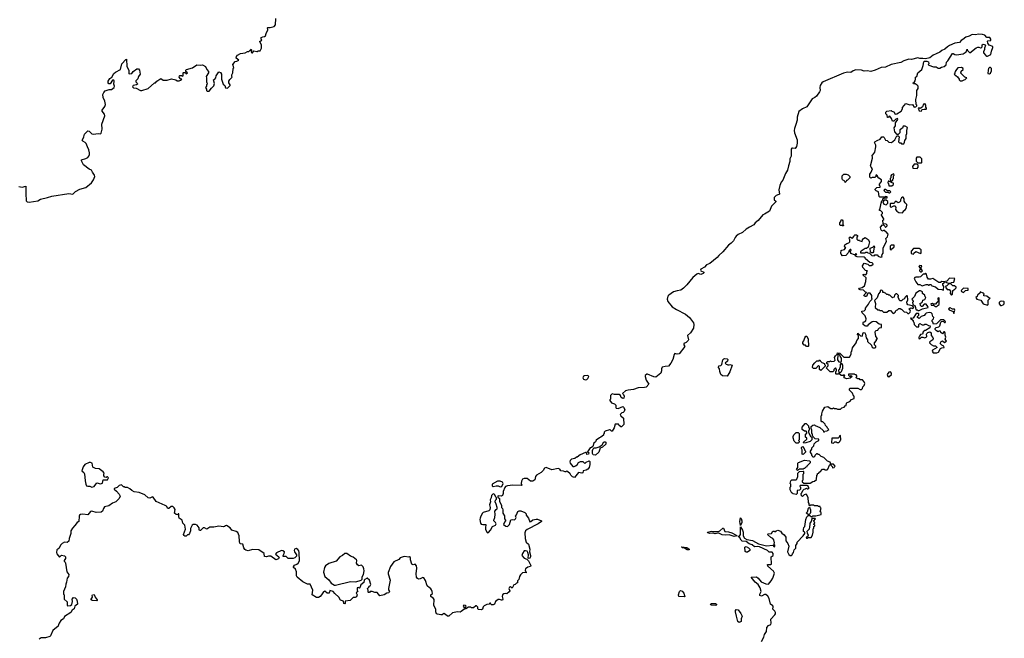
# Model space of a CAD drawing. Extents: x 2551545 to 2886624, y 315747 to 489036.
# Tile 77 of 119: x 2669219 to 2683203, y 367610 to 376390. Entities that reach past the tile are written whole.
import ezdxf

# ---------------------------------------------------------------- set-up
doc = ezdxf.new("R2010")
doc.units = 0

msp = doc.modelspace()

# ---------------------------------------------------------------- linework, layer by layer
at = {"layer": '0CON10XD'}
for points in [[(2671788, 375745), (2671815, 375750), (2671860, 375725), (2671878, 375685), (2671900, 375655), (2671900, 375635), (2671868, 375585), (2671872, 375565), (2671870, 375505), (2671877, 375497), (2671880, 375475), (2671870, 375465), (2671870, 375445), (2671860, 375425), (2671870, 375405), (2671870, 375385), (2671880, 375375), (2671910, 375375), (2671941, 375419), (2671975, 375450), (2671988, 375485), (2671970, 375535), (2671990, 375545), (2672007, 375563), (2672008, 375592), (2672045, 375650), (2672070, 375640), (2672086, 375616), (2672087, 375545), (2672108, 375475), (2672132, 375455), (2672143, 375423), (2672165, 375418), (2672175, 375422), (2672208, 375455), (2672210, 375465), (2672188, 375495), (2672191, 375515), (2672205, 375542), (2672238, 375575), (2672230, 375585), (2672230, 375605), (2672248, 375635), (2672250, 375695), (2672260, 375705), (2672248, 375752), (2672280, 375795), (2672305, 375800), (2672330, 375815), (2672293, 375843), (2672298, 375865), (2672312, 375885), (2672355, 375912), (2672422, 375918), (2672455, 375938), (2672475, 375940), (2672505, 375970), (2672510, 375955), (2672500, 375945), (2672515, 375920), (2672525, 375920), (2672545, 375950), (2672585, 375938), (2672595, 375938), (2672605, 375948), (2672635, 375950), (2672651, 375985), (2672653, 376015), (2672652, 376035), (2672630, 376075), (2672630, 376085), (2672648, 376092), (2672657, 376103), (2672650, 376115), (2672650, 376135), (2672673, 376147), (2672695, 376150), (2672708, 376162), (2672718, 376195), (2672742, 376245), (2672740, 376275), (2672745, 376280), (2672775, 376278), (2672835, 376293), (2672850, 376315), (2672858, 376405)], [(2682988, 376028), (2682968, 376055), (2682962, 376085), (2682968, 376092), (2683010, 376095), (2683013, 376115), (2682998, 376135), (2682955, 376138), (2682925, 376169), (2682895, 376181), (2682838, 376182), (2682795, 376174), (2682745, 376178), (2682705, 376156), (2682655, 376142), (2682615, 376108), (2682591, 376095), (2682565, 376064), (2682498, 376055), (2682425, 376023), (2682394, 376005), (2682359, 375971), (2682315, 375952), (2682289, 375931), (2682237, 375903), (2682192, 375885), (2682145, 375848), (2682085, 375832), (2682045, 375840), (2682005, 375839), (2681975, 375847), (2681885, 375826), (2681845, 375829), (2681775, 375806), (2681735, 375783), (2681595, 375752), (2681514, 375716), (2681455, 375712), (2681367, 375673), (2681306, 375656), (2681255, 375663), (2681215, 375658), (2681175, 375671), (2681095, 375679), (2681055, 375664), (2681025, 375642), (2680976, 375646), (2680917, 375633), (2680630, 375510), (2680612, 375495), (2680589, 375455), (2680583, 375425), (2680586, 375385), (2680579, 375365), (2680534, 375305), (2680514, 375286), (2680475, 375265), (2680400, 375155), (2680335, 375124), (2680284, 375086), (2680262, 375008), (2680262, 374965), (2680240, 374900), (2680222, 374845), (2680219, 374815), (2680224, 374784), (2680262, 374685), (2680262, 374638), (2680251, 374589), (2680235, 374562), (2680195, 374567), (2680185, 374564), (2680177, 374553), (2680177, 374453), (2680157, 374415), (2680157, 374375), (2680136, 374315), (2680126, 374254), (2680095, 374208), (2680059, 374111), (2680035, 374082), (2680015, 374035), (2680001, 373975), (2680010, 373915), (2680003, 373907), (2679964, 373895), (2679936, 373865), (2679934, 373834), (2679960, 373815), (2679958, 373805), (2679895, 373743), (2679866, 373674), (2679795, 373628), (2679775, 373622), (2679709, 373541), (2679666, 373505), (2679644, 373476), (2679586, 373444), (2679535, 373415), (2679483, 373367), (2679425, 373340), (2679395, 373318), (2679380, 373300), (2679358, 373252), (2679324, 373216), (2679285, 373189), (2679207, 373095), (2679149, 373045), (2679124, 373016), (2679019, 372931), (2678975, 372909), (2678944, 372876), (2678895, 372850), (2678889, 372835), (2678895, 372823), (2678937, 372805), (2678937, 372795), (2678926, 372785), (2678895, 372775), (2678855, 372786), (2678835, 372779), (2678780, 372730), (2678695, 372627), (2678649, 372581), (2678608, 372552), (2678555, 372542), (2678507, 372525), (2678439, 372481), (2678425, 372464), (2678415, 372425), (2678422, 372392), (2678485, 372316), (2678545, 372278), (2678675, 372212), (2678733, 372165), (2678788, 372085), (2678793, 372063), (2678789, 372011), (2678747, 371943), (2678703, 371905), (2678717, 371845), (2678712, 371835), (2678685, 371810), (2678650, 371795), (2678650, 371775), (2678667, 371753), (2678585, 371648), (2678555, 371642), (2678525, 371650), (2678515, 371640), (2678493, 371565), (2678469, 371515), (2678435, 371470), (2678385, 371468), (2678344, 371456), (2678332, 371435), (2678333, 371405), (2678324, 371375), (2678255, 371318), (2678225, 371323), (2678135, 371360), (2678125, 371360), (2678102, 371338), (2678100, 371325), (2678116, 371275), (2678153, 371215), (2678115, 371175), (2678095, 371167), (2678005, 371164), (2677935, 371139), (2677859, 371131), (2677825, 371120), (2677780, 371085), (2677795, 371070), (2677802, 371045), (2677800, 371020), (2677785, 371012), (2677760, 371025), (2677750, 371055), (2677735, 371070), (2677665, 371072), (2677635, 371080), (2677612, 371058), (2677610, 371005), (2677600, 370995), (2677600, 370985), (2677625, 370950), (2677668, 370938), (2677688, 370918), (2677687, 370887), (2677692, 370875), (2677719, 370871), (2677785, 370898), (2677795, 370890), (2677812, 370855), (2677805, 370828), (2677790, 370815), (2677769, 370811), (2677748, 370785), (2677755, 370768), (2677794, 370734), (2677798, 370645), (2677765, 370612), (2677755, 370612), (2677730, 370635), (2677725, 370648), (2677675, 370650), (2677662, 370598), (2677635, 370550), (2677625, 370550), (2677605, 370570), (2677595, 370570), (2677532, 370548), (2677520, 370535), (2677520, 370515), (2677510, 370505), (2677510, 370495), (2677475, 370462), (2677453, 370457), (2677405, 370420), (2677395, 370400), (2677375, 370380), (2677358, 370332), (2677342, 370318), (2677320, 370315), (2677282, 370258), (2677282, 370252), (2677300, 370245), (2677298, 370222), (2677275, 370220), (2677268, 370248), (2677255, 370248), (2677180, 370215), (2677135, 370180), (2677125, 370180), (2677105, 370160), (2677055, 370150), (2677038, 370132), (2677032, 370115), (2677038, 370095), (2677075, 370050), (2677095, 370048), (2677115, 370057), (2677135, 370072), (2677156, 370104), (2677185, 370121), (2677219, 370119), (2677245, 370092), (2677262, 370108), (2677305, 370130), (2677318, 370118), (2677318, 370075), (2677307, 370035), (2677290, 370010), (2677265, 369996), (2677224, 369986), (2677215, 369960), (2677205, 369951), (2677155, 369962), (2677097, 369893), (2677071, 369901), (2677048, 369925), (2677038, 369945), (2676997, 369977), (2676985, 369980), (2676975, 369970), (2676965, 369970), (2676942, 369982), (2676905, 369988), (2676889, 370009), (2676869, 370019), (2676775, 370002), (2676695, 370032), (2676674, 370026), (2676655, 369991), (2676625, 369961), (2676559, 369925), (2676547, 369905), (2676535, 369860), (2676508, 369842), (2676475, 369840), (2676426, 369876), (2676385, 369876), (2676362, 369868), (2676345, 369838), (2676339, 369809), (2676350, 369785), (2676342, 369778), (2676225, 369781), (2676145, 369772), (2676117, 369763), (2676109, 369751), (2676086, 369695), (2676086, 369664), (2676075, 369638), (2676055, 369628), (2676015, 369630), (2676010, 369625), (2676012, 369612), (2676032, 369592), (2676032, 369555), (2676060, 369495), (2676060, 369465), (2676075, 369450), (2676080, 369435), (2676083, 369385), (2676106, 369346), (2676104, 369304), (2676120, 369285), (2676120, 369275), (2676103, 369257), (2676090, 369225), (2676125, 369199), (2676145, 369197), (2676158, 369205), (2676177, 369225), (2676195, 369290), (2676215, 369298), (2676248, 369292), (2676260, 369305), (2676268, 369325), (2676260, 369345), (2676275, 369360), (2676295, 369408), (2676315, 369420), (2676335, 369420), (2676393, 369393), (2676410, 369375), (2676410, 369355), (2676444, 369314), (2676465, 369262), (2676480, 369265), (2676505, 369292), (2676555, 369299), (2676575, 369299), (2676630, 369275), (2676630, 369265), (2676585, 369236), (2676425, 369156), (2676404, 369135), (2676392, 369105), (2676397, 369027), (2676414, 368975), (2676444, 368944), (2676464, 368875), (2676461, 368835), (2676473, 368785), (2676474, 368765), (2676465, 368747), (2676455, 368740), (2676440, 368745), (2676447, 368795), (2676437, 368825), (2676425, 368847), (2676405, 368853), (2676385, 368849), (2676358, 368815), (2676351, 368785), (2676385, 368747), (2676421, 368731), (2676445, 368708), (2676477, 368645), (2676475, 368630), (2676435, 368620), (2676403, 368595), (2676397, 368575), (2676412, 368545), (2676410, 368540), (2676385, 368543), (2676362, 368538), (2676331, 368509), (2676318, 368485), (2676307, 368443), (2676290, 368425), (2676290, 368395), (2676275, 368390), (2676257, 368373), (2676235, 368370), (2676215, 368320), (2676190, 368340), (2676175, 368337), (2676164, 368315), (2676182, 368285), (2676173, 368267), (2676137, 368243), (2676115, 368247), (2676095, 368241), (2676076, 368225), (2676069, 368205), (2676082, 368165), (2676075, 368152), (2676061, 368151), (2676035, 368162), (2676015, 368158), (2675977, 368133), (2675962, 368095), (2675945, 368084), (2675920, 368085), (2675910, 368095), (2675908, 368108), (2675895, 368110), (2675887, 368093), (2675855, 368088), (2675815, 368070), (2675803, 368057), (2675790, 368025), (2675773, 368013), (2675737, 368017), (2675728, 368028), (2675725, 368050), (2675705, 368070), (2675695, 368070), (2675665, 368040), (2675635, 368040), (2675625, 368050), (2675595, 368052), (2675555, 368030), (2675550, 368045), (2675560, 368065), (2675550, 368075), (2675528, 368082), (2675518, 368065), (2675538, 368038), (2675540, 368025), (2675525, 368020), (2675491, 367989), (2675475, 367982), (2675436, 367986), (2675365, 367973), (2675315, 367923), (2675295, 367923), (2675265, 367948), (2675245, 367960), (2675217, 367943), (2675201, 367941), (2675155, 367950), (2675139, 367959), (2675130, 367985), (2675130, 368025), (2675099, 368075), (2675105, 368160), (2675096, 368176), (2675058, 368205), (2675060, 368225), (2675080, 368245), (2675076, 368276), (2675067, 368297), (2675055, 368320), (2675040, 368325), (2675006, 368356), (2674982, 368432), (2674958, 368468), (2674945, 368473), (2674905, 368454), (2674885, 368451), (2674868, 368458), (2674857, 368475), (2674849, 368525), (2674861, 368605), (2674855, 368640), (2674835, 368660), (2674805, 368652), (2674790, 368660), (2674770, 368725), (2674770, 368755), (2674755, 368768), (2674745, 368760), (2674685, 368770), (2674665, 368768), (2674625, 368750), (2674605, 368728), (2674534, 368696), (2674485, 368628), (2674450, 368545), (2674450, 368525), (2674483, 368435), (2674458, 368315), (2674458, 368298), (2674472, 368275), (2674460, 368255), (2674435, 368252), (2674394, 368226), (2674335, 368210), (2674295, 368260), (2674265, 368260), (2674225, 368272), (2674198, 368272), (2674185, 368260), (2674175, 368260), (2674170, 368265), (2674170, 368295), (2674162, 368302), (2674160, 368315), (2674180, 368335)], [(2680728, 370878), (2680735, 370870), (2680765, 370870), (2680775, 370880), (2680785, 370870), (2680815, 370870), (2680835, 370860), (2680875, 370860), (2680895, 370880), (2680928, 370892), (2680942, 370908), (2680958, 370912), (2680960, 370945), (2680972, 370958), (2681008, 370972), (2681032, 370998), (2681070, 371015), (2681070, 371045), (2681062, 371052), (2681048, 371088), (2681002, 371132), (2681002, 371148), (2681015, 371160), (2681125, 371160), (2681155, 371140), (2681175, 371140), (2681187, 371153), (2681192, 371178), (2681215, 371200), (2681222, 371225), (2681215, 371250), (2681187, 371277), (2681155, 371280), (2681145, 371290), (2681125, 371290), (2681118, 371298), (2681102, 371302), (2681100, 371315), (2681108, 371322), (2681110, 371335), (2681098, 371348), (2681082, 371352), (2681075, 371360), (2680992, 371358), (2680990, 371345), (2681002, 371332), (2681015, 371330), (2681025, 371340), (2681040, 371325), (2681015, 371300), (2680965, 371290), (2680930, 371305), (2680930, 371325), (2680938, 371338), (2680927, 371347), (2680915, 371340), (2680885, 371340), (2680855, 371370), (2680845, 371360), (2680815, 371360), (2680810, 371365), (2680810, 371395), (2680820, 371405), (2680820, 371425), (2680805, 371450), (2680780, 371425), (2680780, 371405), (2680768, 371392), (2680732, 371392), (2680680, 371445), (2680682, 371458), (2680700, 371475), (2680700, 371495), (2680682, 371512), (2680682, 371528), (2680695, 371540), (2680725, 371540), (2680735, 371550), (2680745, 371540), (2680788, 371542), (2680800, 371555), (2680792, 371595), (2680805, 371620), (2680828, 371642), (2680835, 371660), (2680868, 371658), (2680925, 371600), (2681005, 371600), (2681027, 371643), (2681030, 371675), (2681037, 371683), (2681048, 371732), (2681100, 371805), (2681110, 371835), (2681130, 371865), (2681130, 371905), (2681120, 371915), (2681125, 371940), (2681162, 371902), (2681185, 371900), (2681200, 371945), (2681215, 371950), (2681223, 371943), (2681232, 371925), (2681243, 371873), (2681260, 371845), (2681262, 371822), (2681318, 371768), (2681320, 371745), (2681335, 371730), (2681365, 371730), (2681378, 371742), (2681378, 371758), (2681360, 371775), (2681360, 371805), (2681390, 371835), (2681390, 371855), (2681400, 371865), (2681380, 371895), (2681370, 371955), (2681373, 371967), (2681385, 371980), (2681408, 371982), (2681410, 371995), (2681432, 372018), (2681458, 372022), (2681460, 372065), (2681425, 372070), (2681385, 372100), (2681345, 372108), (2681325, 372100), (2681271, 372059), (2681255, 372038), (2681235, 372038), (2681220, 372045), (2681200, 372065), (2681200, 372085), (2681205, 372100), (2681215, 372100), (2681238, 372115), (2681240, 372145), (2681228, 372185), (2681185, 372228), (2681178, 372245), (2681180, 372255), (2681212, 372258), (2681230, 372275), (2681230, 372295), (2681275, 372350), (2681295, 372390), (2681328, 372422), (2681320, 372435), (2681320, 372475), (2681298, 372508), (2681265, 372510), (2681248, 372462), (2681225, 372462), (2681210, 372475), (2681212, 372485), (2681235, 372510), (2681248, 372512), (2681248, 372518), (2681235, 372520), (2681205, 372550), (2681154, 372554), (2681138, 372565), (2681145, 372580), (2681185, 372588), (2681216, 372614), (2681238, 372675), (2681240, 372725), (2681200, 372765), (2681200, 372775), (2681215, 372780), (2681222, 372772), (2681235, 372770), (2681250, 372785), (2681250, 372815), (2681260, 372825), (2681232, 372832), (2681193, 372873), (2681190, 372895), (2681215, 372932), (2681265, 372920), (2681285, 372900), (2681315, 372900), (2681322, 372908), (2681338, 372912), (2681340, 372925), (2681325, 372940), (2681292, 372942), (2681230, 372995), (2681228, 373008), (2681215, 373020), (2681113, 373023), (2681090, 373035), (2681090, 373050), (2681110, 373055), (2681098, 373068), (2681090, 373065), (2681090, 373050), (2681075, 373050), (2681022, 373072), (2681020, 373105), (2681030, 373115), (2681025, 373130), (2681015, 373130), (2681000, 373115), (2680990, 373085), (2680950, 373045), (2680905, 373040), (2680885, 373060), (2680880, 373075), (2680888, 373112), (2680895, 373120), (2680935, 373130), (2680945, 373140), (2680950, 373145), (2680932, 373175), (2680938, 373195), (2680965, 373212), (2680997, 373223), (2681010, 373235), (2681010, 373265), (2681003, 373273), (2681000, 373295), (2681015, 373310), (2681032, 373292), (2681045, 373290), (2681068, 373312), (2681070, 373325), (2681080, 373335), (2681105, 373338), (2681120, 373325), (2681120, 373315), (2681110, 373305), (2681110, 373275), (2681122, 373262), (2681145, 373260), (2681152, 373252), (2681185, 373240), (2681190, 373265), (2681202, 373285), (2681225, 373298), (2681269, 373269), (2681288, 373235), (2681268, 373162), (2681248, 373142), (2681225, 373140), (2681170, 373105), (2681160, 373095), (2681162, 373082), (2681225, 373080), (2681235, 373090), (2681255, 373090), (2681265, 373080), (2681288, 373078), (2681323, 373043), (2681355, 373040), (2681365, 373050), (2681395, 373050), (2681413, 373033), (2681445, 373018), (2681467, 373023), (2681462, 373035), (2681468, 373055), (2681482, 373075), (2681484, 373146), (2681528, 373245), (2681520, 373285), (2681545, 373310), (2681552, 373345), (2681525, 373380), (2681510, 373385), (2681508, 373398), (2681485, 373400), (2681478, 373392), (2681465, 373390), (2681450, 373415), (2681443, 373447), (2681475, 373480), (2681488, 373478), (2681510, 373455), (2681515, 373440), (2681540, 373465), (2681540, 373475), (2681527, 373487), (2681482, 373492), (2681480, 373545), (2681490, 373555), (2681490, 373565), (2681460, 373615), (2681460, 373625), (2681472, 373638), (2681472, 373655), (2681445, 373680), (2681432, 373682), (2681430, 373695), (2681440, 373715), (2681453, 373787), (2681465, 373820), (2681480, 373835), (2681480, 373845), (2681495, 373860), (2681538, 373862), (2681540, 373875), (2681515, 373880), (2681505, 373870), (2681435, 373870), (2681428, 373878), (2681417, 373947), (2681382, 373962), (2681370, 373975), (2681370, 373985), (2681392, 374008), (2681440, 374015), (2681440, 374025), (2681430, 374035), (2681430, 374055), (2681460, 374095), (2681458, 374118), (2681422, 374142), (2681400, 374165), (2681400, 374175), (2681388, 374188), (2681380, 374185), (2681380, 374165), (2681365, 374150), (2681325, 374150), (2681305, 374142), (2681292, 374155), (2681292, 374195), (2681312, 374225), (2681330, 374275), (2681310, 374295), (2681302, 374315), (2681330, 374425), (2681330, 374445), (2681322, 374455), (2681365, 374510), (2681378, 374585), (2681377, 374607), (2681360, 374645), (2681362, 374655), (2681395, 374677), (2681438, 374692), (2681463, 374727), (2681485, 374728), (2681495, 374720), (2681515, 374680), (2681537, 374677), (2681565, 374650), (2681602, 374648), (2681650, 374685), (2681675, 374740), (2681695, 374740), (2681708, 374725), (2681700, 374655), (2681713, 374643), (2681735, 374640), (2681745, 374630), (2681775, 374630), (2681787, 374653), (2681790, 374675), (2681807, 374703), (2681808, 374752), (2681820, 374775), (2681818, 374815), (2681828, 374858), (2681797, 374877), (2681765, 374880), (2681755, 374850), (2681720, 374825), (2681718, 374782), (2681695, 374760), (2681682, 374762), (2681648, 374798), (2681640, 374855), (2681657, 374883), (2681658, 374925), (2681690, 374975), (2681688, 374988), (2681662, 374978), (2681635, 374950), (2681615, 374950), (2681600, 374985), (2681575, 375020), (2681562, 375018), (2681558, 375002), (2681542, 375002), (2681540, 375035), (2681520, 375055), (2681520, 375075), (2681535, 375090), (2681595, 375100), (2681605, 375090), (2681635, 375080), (2681655, 375050), (2681677, 375053), (2681739, 375091), (2681757, 375123), (2681758, 375145), (2681805, 375198), (2681845, 375188), (2681855, 375182), (2681897, 375187), (2681925, 375150), (2681947, 375153), (2681960, 375165), (2681960, 375175), (2681950, 375185), (2681948, 375255), (2681960, 375315), (2681960, 375385), (2681978, 375415), (2681978, 375445), (2681965, 375462), (2681935, 375478), (2681915, 375480), (2681910, 375495), (2681925, 375500), (2681935, 375520), (2681942, 375545), (2681940, 375575), (2681960, 375585), (2681977, 375635), (2682030, 375685), (2682052, 375738), (2682058, 375792), (2682065, 375800), (2682102, 375802), (2682125, 375790), (2682130, 375765), (2682120, 375755), (2682133, 375743), (2682195, 375722), (2682235, 375720), (2682263, 375703), (2682287, 375703), (2682313, 375717), (2682350, 375725), (2682375, 375750), (2682380, 375785), (2682403, 375807), (2682465, 375912), (2682475, 375912), (2682500, 375895), (2682525, 375890), (2682620, 375905), (2682662, 375935), (2682675, 375970), (2682682, 375952), (2682715, 375920), (2682805, 375992), (2682825, 376002), (2682842, 376002), (2682865, 375988), (2682875, 375990), (2682888, 376005), (2682890, 376035), (2682905, 376042), (2682930, 376035), (2682938, 376025), (2682924, 375986), (2682922, 375965), (2682908, 375935), (2682908, 375918), (2682941, 375881), (2682955, 375870), (2682965, 375870), (2683010, 375895), (2683020, 375945), (2683040, 375995), (2683038, 376008), (2682988, 376028)], [(2669205, 374023), (2669255, 374014), (2669305, 374026), (2669305, 373925), (2669309, 373819), (2669325, 373803), (2669352, 373802), (2669475, 373820), (2669515, 373841), (2669615, 373864), (2669675, 373887), (2669915, 373923), (2669975, 373914), (2670010, 373950), (2670075, 373984), (2670160, 374010), (2670237, 374073), (2670265, 374115), (2670286, 374165), (2670282, 374185), (2670252, 374225), (2670240, 374255), (2670205, 374268), (2670125, 374332), (2670096, 374385), (2670097, 374403), (2670159, 374421), (2670186, 374434), (2670199, 374451), (2670210, 374475), (2670212, 374498), (2670203, 374543), (2670180, 374585), (2670164, 374634), (2670149, 374649), (2670115, 374667), (2670107, 374675), (2670109, 374685), (2670131, 374725), (2670139, 374765), (2670185, 374810), (2670205, 374806), (2670245, 374772), (2670265, 374764), (2670333, 374773), (2670365, 374768), (2670375, 374780), (2670391, 374835), (2670387, 374905), (2670428, 375025), (2670425, 375048), (2670390, 375090), (2670389, 375105), (2670430, 375160), (2670439, 375185), (2670430, 375235), (2670405, 375285), (2670401, 375329), (2670412, 375358), (2670435, 375382), (2670492, 375398), (2670525, 375399), (2670559, 375425), (2670566, 375445), (2670556, 375475), (2670562, 375515), (2670555, 375530), (2670535, 375530), (2670505, 375478), (2670485, 375480), (2670477, 375495), (2670477, 375515), (2670501, 375555), (2670530, 375575), (2670558, 375625), (2670582, 375645), (2670651, 375685), (2670669, 375765), (2670725, 375827), (2670735, 375828), (2670742, 375725), (2670767, 375675), (2670767, 375627), (2670775, 375622), (2670810, 375625), (2670830, 375655), (2670885, 375693), (2670905, 375690), (2670922, 375672), (2670932, 375615), (2670908, 375585), (2670895, 375550), (2670868, 375522), (2670868, 375508), (2670888, 375488), (2670890, 375475), (2670877, 375463), (2670830, 375455), (2670822, 375435), (2670835, 375422), (2670875, 375420), (2670935, 375386), (2670955, 375386), (2671045, 375412), (2671135, 375492), (2671150, 375495), (2671165, 375518), (2671225, 375557), (2671255, 375530), (2671315, 375532), (2671375, 375552), (2671437, 375537), (2671455, 375522), (2671485, 375522), (2671505, 375530), (2671520, 375545), (2671502, 375552), (2671482, 375572), (2671490, 375595), (2671495, 375600), (2671515, 375600), (2671525, 375590), (2671540, 375595), (2671540, 375635), (2671545, 375640), (2671568, 375638), (2671585, 375620), (2671600, 375635), (2671580, 375655), (2671580, 375675), (2671590, 375685), (2671672, 375708), (2671735, 375751), (2671788, 375745)], [(2682605, 375520), (2682632, 375538), (2682648, 375542), (2682670, 375565), (2682642, 375572), (2682580, 375635), (2682588, 375642), (2682592, 375658), (2682618, 375682), (2682620, 375695), (2682595, 375710), (2682545, 375708), (2682510, 375665), (2682510, 375655), (2682500, 375645), (2682500, 375625), (2682490, 375615), (2682539, 375579), (2682560, 375545), (2682560, 375535), (2682575, 375520), (2682605, 375520)], [(2682995, 375620), (2683008, 375632), (2683020, 375665), (2683020, 375695), (2683005, 375710), (2682995, 375710), (2682980, 375695), (2682972, 375675), (2682970, 375625), (2682995, 375620)], [(2682025, 375090), (2682032, 375108), (2682043, 375117), (2682065, 375122), (2682095, 375120), (2682100, 375125), (2682100, 375135), (2682088, 375148), (2682087, 375177), (2682075, 375200), (2682068, 375192), (2682055, 375190), (2682040, 375155), (2682018, 375132), (2682005, 375130), (2681995, 375140), (2681980, 375135), (2681994, 375094), (2682025, 375090)], [(2682025, 374360), (2682030, 374365), (2682030, 374415), (2682007, 374437), (2681962, 374438), (2681950, 374425), (2681952, 374382), (2681975, 374360), (2682025, 374360)], [(2681965, 374280), (2681980, 374295), (2681980, 374325), (2681965, 374340), (2681922, 374338), (2681900, 374305), (2681902, 374282), (2681965, 374280)], [(2680945, 374080), (2680938, 374098), (2680907, 374117), (2680898, 374135), (2680902, 374175), (2680925, 374198), (2680955, 374198), (2680985, 374188), (2681007, 374165), (2681008, 374145), (2680975, 374110), (2680960, 374105), (2680958, 374092), (2680945, 374080)], [(2681605, 374030), (2681628, 374052), (2681628, 374068), (2681612, 374072), (2681565, 374100), (2681552, 374098), (2681550, 374075), (2681560, 374065), (2681562, 374032), (2681605, 374030)], [(2681605, 374100), (2681618, 374112), (2681620, 374125), (2681630, 374135), (2681630, 374175), (2681640, 374185), (2681635, 374200), (2681602, 374188), (2681590, 374175), (2681590, 374145), (2681580, 374135), (2681580, 374115), (2681592, 374102), (2681605, 374100)], [(2681575, 373930), (2681590, 373945), (2681575, 373960), (2681545, 373960), (2681515, 373980), (2681502, 373978), (2681493, 373967), (2681515, 373940), (2681555, 373940), (2681562, 373932), (2681575, 373930)], [(2681525, 373760), (2681550, 373785), (2681547, 373807), (2681525, 373830), (2681495, 373830), (2681480, 373805), (2681493, 373773), (2681525, 373760)], [(2681755, 373650), (2681770, 373665), (2681770, 373675), (2681795, 373692), (2681808, 373712), (2681820, 373755), (2681820, 373765), (2681795, 373790), (2681782, 373815), (2681780, 373845), (2681765, 373870), (2681755, 373870), (2681745, 373860), (2681730, 373835), (2681730, 373815), (2681715, 373800), (2681695, 373792), (2681665, 373810), (2681655, 373810), (2681650, 373795), (2681635, 373780), (2681585, 373780), (2681580, 373775), (2681580, 373735), (2681595, 373730), (2681635, 373750), (2681655, 373750), (2681662, 373725), (2681660, 373695), (2681675, 373670), (2681705, 373652), (2681755, 373650)], [(2680915, 373460), (2680905, 373470), (2680878, 373468), (2680868, 373478), (2680868, 373505), (2680880, 373525), (2680885, 373550), (2680898, 373548), (2680910, 373535), (2680910, 373485), (2680920, 373475), (2680915, 373460)], [(2681335, 373080), (2681315, 373080), (2681302, 373092), (2681300, 373145), (2681338, 373162), (2681355, 373180), (2681360, 373155), (2681352, 373148), (2681347, 373093), (2681335, 373080)], [(2681595, 373120), (2681600, 373135), (2681640, 373165), (2681638, 373188), (2681595, 373190), (2681580, 373175), (2681582, 373132), (2681595, 373120)], [(2681915, 373060), (2681920, 373075), (2681945, 373098), (2682015, 373070), (2682020, 373075), (2682020, 373125), (2681995, 373140), (2681915, 373140), (2681880, 373105), (2681882, 373072), (2681915, 373060)], [(2682025, 372810), (2682040, 372825), (2682020, 372855), (2682020, 372875), (2682028, 372882), (2682030, 372895), (2682005, 372900), (2681990, 372885), (2682010, 372865), (2682010, 372845), (2682000, 372835), (2682000, 372825), (2682015, 372810), (2682025, 372810)], [(2682335, 372550), (2682340, 372555), (2682342, 372605), (2682330, 372625), (2682330, 372645), (2682345, 372650), (2682358, 372668), (2682315, 372672), (2682295, 372660), (2682275, 372660), (2682187, 372717), (2682153, 372707), (2682128, 372708), (2682108, 372735), (2682098, 372778), (2682085, 372790), (2682075, 372780), (2682052, 372778), (2682015, 372742), (2681994, 372736), (2681945, 372737), (2681931, 372729), (2681922, 372715), (2681945, 372670), (2681975, 372632), (2682005, 372630), (2682035, 372612), (2682095, 372630), (2682115, 372630), (2682125, 372620), (2682138, 372622), (2682145, 372630), (2682165, 372630), (2682175, 372610), (2682227, 372597), (2682263, 372563), (2682318, 372558), (2682335, 372550)], [(2682445, 372650), (2682455, 372660), (2682488, 372662), (2682498, 372718), (2682425, 372720), (2682385, 372680), (2682370, 372675), (2682372, 372662), (2682405, 372650), (2682445, 372650)], [(2681845, 372220), (2681865, 372240), (2681870, 372255), (2681868, 372268), (2681852, 372282), (2681852, 372288), (2681875, 372300), (2681905, 372290), (2681920, 372305), (2681898, 372328), (2681834, 372344), (2681822, 372355), (2681818, 372382), (2681832, 372415), (2681830, 372465), (2681825, 372470), (2681815, 372470), (2681792, 372448), (2681790, 372435), (2681778, 372422), (2681762, 372418), (2681745, 372400), (2681725, 372400), (2681712, 372412), (2681710, 372425), (2681690, 372455), (2681698, 372462), (2681700, 372475), (2681678, 372498), (2681662, 372498), (2681642, 372478), (2681638, 372452), (2681622, 372448), (2681615, 372440), (2681578, 372478), (2681562, 372482), (2681555, 372490), (2681535, 372490), (2681515, 372510), (2681502, 372512), (2681495, 372520), (2681480, 372520), (2681480, 372535), (2681465, 372550), (2681440, 372545), (2681440, 372525), (2681415, 372500), (2681397, 372443), (2681360, 372405), (2681373, 372363), (2681370, 372305), (2681405, 372270), (2681425, 372270), (2681435, 372260), (2681465, 372260), (2681485, 372240), (2681535, 372240), (2681565, 372260), (2681585, 372260), (2681622, 372222), (2681635, 372220), (2681658, 372242), (2681660, 372255), (2681672, 372268), (2681688, 372272), (2681705, 372290), (2681725, 372290), (2681735, 372280), (2681745, 372280), (2681782, 372242), (2681815, 372240), (2681835, 372220), (2681845, 372220)], [(2681995, 372260), (2682043, 372287), (2682120, 372305), (2682118, 372318), (2682095, 372350), (2682065, 372350), (2682035, 372320), (2682025, 372320), (2682013, 372333), (2682010, 372365), (2682025, 372370), (2682040, 372385), (2682045, 372410), (2682075, 372420), (2682090, 372445), (2682080, 372455), (2682075, 372480), (2682040, 372505), (2682040, 372525), (2682015, 372542), (2681998, 372542), (2681945, 372510), (2681928, 372462), (2681892, 372425), (2681893, 372413), (2681910, 372395), (2681910, 372385), (2681900, 372375), (2681902, 372352), (2681922, 372332), (2681938, 372328), (2681940, 372295), (2681948, 372288), (2681952, 372272), (2681965, 372270), (2681975, 372260), (2681995, 372260)], [(2682455, 372482), (2682467, 372493), (2682472, 372548), (2682500, 372565), (2682520, 372585), (2682520, 372595), (2682495, 372610), (2682472, 372612), (2682445, 372640), (2682415, 372640), (2682385, 372610), (2682372, 372608), (2682370, 372595), (2682392, 372562), (2682418, 372558), (2682438, 372538), (2682432, 372505), (2682455, 372482)], [(2682625, 372520), (2682652, 372548), (2682688, 372552), (2682690, 372575), (2682625, 372580), (2682590, 372545), (2682595, 372530), (2682625, 372520)], [(2682245, 372320), (2682265, 372340), (2682280, 372345), (2682280, 372435), (2682275, 372440), (2682260, 372435), (2682260, 372425), (2682270, 372415), (2682268, 372402), (2682225, 372350), (2682195, 372350), (2682185, 372360), (2682160, 372355), (2682165, 372340), (2682195, 372340), (2682225, 372320), (2682245, 372320)], [(2682965, 372340), (2682978, 372355), (2682972, 372365), (2682973, 372407), (2683000, 372435), (2682982, 372442), (2682957, 372467), (2682912, 372472), (2682910, 372485), (2682918, 372498), (2682905, 372510), (2682862, 372528), (2682858, 372512), (2682822, 372478), (2682818, 372462), (2682800, 372445), (2682802, 372435), (2682815, 372422), (2682868, 372408), (2682905, 372358), (2682965, 372340)], [(2683165, 372333), (2683185, 372342), (2683201, 372359), (2683203, 372383), (2683195, 372392), (2683164, 372396), (2683145, 372390), (2683130, 372375), (2683130, 372355), (2683150, 372335), (2683165, 372333)], [(2682485, 372220), (2682500, 372265), (2682495, 372280), (2682465, 372280), (2682435, 372298), (2682412, 372288), (2682422, 372272), (2682478, 372248), (2682485, 372220)], [(2682245, 371662), (2682269, 371671), (2682297, 371723), (2682317, 371733), (2682350, 371735), (2682346, 371756), (2682315, 371768), (2682290, 371795), (2682307, 371823), (2682325, 371830), (2682355, 371808), (2682382, 371825), (2682362, 371855), (2682372, 371885), (2682361, 371911), (2682362, 371945), (2682355, 371960), (2682345, 371960), (2682325, 371930), (2682302, 371952), (2682298, 371968), (2682275, 371970), (2682265, 371960), (2682242, 371972), (2682223, 371993), (2682220, 372005), (2682235, 372022), (2682275, 372032), (2682287, 372043), (2682300, 372095), (2682312, 372108), (2682335, 372110), (2682355, 372090), (2682365, 372090), (2682370, 372105), (2682345, 372130), (2682295, 372130), (2682238, 372072), (2682195, 372070), (2682190, 372095), (2682180, 372105), (2682180, 372125), (2682198, 372142), (2682200, 372165), (2682190, 372175), (2682180, 372215), (2682165, 372230), (2682135, 372232), (2682095, 372222), (2682084, 372216), (2682065, 372190), (2682022, 372178), (2681995, 372150), (2681982, 372152), (2681970, 372165), (2681972, 372178), (2681990, 372195), (2681990, 372215), (2681985, 372220), (2681952, 372218), (2681908, 372152), (2681880, 372150), (2681875, 372160), (2681870, 372155), (2681908, 372118), (2681910, 372105), (2681920, 372095), (2681922, 372062), (2681955, 372030), (2681988, 372032), (2681990, 372065), (2682005, 372080), (2682035, 372060), (2682065, 372060), (2682075, 372070), (2682095, 372070), (2682125, 372050), (2682150, 372045), (2682146, 372014), (2682085, 371980), (2682075, 371980), (2682052, 371958), (2682040, 371925), (2682015, 371920), (2682002, 371908), (2682000, 371895), (2681990, 371885), (2681990, 371865), (2682005, 371860), (2682028, 371882), (2682045, 371882), (2682075, 371872), (2682095, 371882), (2682102, 371895), (2682097, 371925), (2682102, 371938), (2682115, 371952), (2682133, 371957), (2682145, 371958), (2682162, 371945), (2682162, 371905), (2682188, 371878), (2682193, 371865), (2682186, 371844), (2682143, 371817), (2682140, 371805), (2682165, 371778), (2682195, 371762), (2682225, 371760), (2682250, 371735), (2682183, 371697), (2682178, 371685), (2682193, 371663), (2682245, 371662)], [(2680415, 371750), (2680395, 371750), (2680378, 371768), (2680362, 371772), (2680340, 371795), (2680340, 371815), (2680355, 371830), (2680368, 371875), (2680385, 371900), (2680398, 371898), (2680405, 371890), (2680418, 371855), (2680420, 371755), (2680415, 371750)], [(2679265, 371331), (2679200, 371335), (2679175, 371352), (2679161, 371395), (2679160, 371435), (2679143, 371455), (2679148, 371475), (2679177, 371483), (2679190, 371495), (2679205, 371560), (2679220, 371575), (2679235, 371580), (2679267, 371577), (2679278, 371565), (2679270, 371545), (2679240, 371515), (2679252, 371502), (2679268, 371498), (2679275, 371490), (2679295, 371490), (2679305, 371498), (2679338, 371485), (2679305, 371393), (2679277, 371343), (2679265, 371331)], [(2680595, 371410), (2680580, 371425), (2680580, 371465), (2680565, 371480), (2680525, 371440), (2680495, 371440), (2680480, 371455), (2680482, 371485), (2680512, 371518), (2680542, 371548), (2680575, 371550), (2680585, 371560), (2680592, 371542), (2680612, 371522), (2680648, 371508), (2680650, 371495), (2680660, 371485), (2680658, 371472), (2680595, 371410)], [(2680875, 371530), (2680890, 371545), (2680890, 371585), (2680870, 371615), (2680868, 371628), (2680858, 371638), (2680845, 371640), (2680840, 371635), (2680833, 371563), (2680852, 371532), (2680875, 371530)], [(2680875, 371380), (2680890, 371395), (2680910, 371445), (2680910, 371485), (2680895, 371510), (2680882, 371508), (2680870, 371495), (2680870, 371455), (2680860, 371445), (2680860, 371425), (2680850, 371415), (2680852, 371382), (2680875, 371380)], [(2677255, 371277), (2677275, 371283), (2677289, 371295), (2677298, 371315), (2677300, 371325), (2677293, 371333), (2677285, 371338), (2677236, 371336), (2677225, 371330), (2677216, 371305), (2677225, 371287), (2677255, 371277)], [(2681565, 371320), (2681600, 371355), (2681600, 371375), (2681585, 371390), (2681562, 371388), (2681540, 371355), (2681550, 371325), (2681565, 371320)], [(2679753, 367565), (2679787, 367625), (2679798, 367665), (2679824, 367706), (2679828, 367765), (2679855, 367791), (2679886, 367805), (2679891, 367825), (2679885, 367880), (2679946, 367944), (2679953, 367955), (2679953, 367975), (2679946, 367996), (2679914, 368024), (2679922, 368055), (2679915, 368068), (2679881, 368095), (2679864, 368175), (2679845, 368208), (2679815, 368230), (2679795, 368230), (2679755, 368206), (2679732, 368215), (2679731, 368235), (2679748, 368275), (2679735, 368328), (2679707, 368375), (2679665, 368407), (2679610, 368475), (2679685, 368483), (2679707, 368465), (2679750, 368410), (2679815, 368381), (2679852, 368378), (2679892, 368425), (2679914, 368465), (2679937, 368535), (2679924, 368564), (2679846, 368635), (2679840, 368655), (2679885, 368658), (2679896, 368664), (2679892, 368768), (2679920, 368785), (2679920, 368815), (2679905, 368830), (2679865, 368830), (2679840, 368855), (2679725, 368907), (2679695, 368913), (2679655, 368909), (2679620, 368935), (2679578, 368948), (2679535, 368983), (2679480, 368990), (2679465, 369002), (2679447, 369037), (2679422, 369055), (2679445, 369069), (2679454, 369085), (2679455, 369190), (2679485, 369145), (2679492, 369115), (2679492, 369065), (2679515, 369030), (2679544, 369014), (2679625, 368997), (2679711, 368951), (2679825, 368924), (2679915, 368930), (2679935, 368910), (2679945, 368912), (2679945, 368930), (2679930, 368945), (2679938, 368965), (2679930, 369005), (2679916, 369026), (2679885, 369040), (2679840, 369085), (2679848, 369092), (2679895, 369098), (2679915, 369128), (2679935, 369130), (2679945, 369122), (2679963, 369137), (2679985, 369143), (2680025, 369128), (2680044, 369104), (2680075, 369080), (2680100, 369045), (2680100, 368995), (2680130, 368955), (2680142, 368915), (2680122, 368835), (2680145, 368798), (2680162, 368785), (2680180, 368785), (2680190, 368795), (2680195, 368810), (2680210, 368825), (2680220, 368865), (2680242, 368888), (2680240, 368925), (2680260, 368955), (2680260, 368975), (2680348, 369062), (2680368, 369095), (2680368, 369118), (2680350, 369125), (2680350, 369155), (2680358, 369182), (2680370, 369195), (2680384, 369296), (2680397, 369333), (2680418, 369352), (2680442, 369352), (2680455, 369340), (2680475, 369340), (2680485, 369350), (2680525, 369350), (2680600, 369365), (2680600, 369395), (2680590, 369405), (2680600, 369455), (2680592, 369462), (2680588, 369478), (2680565, 369480), (2680555, 369490), (2680505, 369490), (2680495, 369500), (2680455, 369500), (2680442, 369492), (2680430, 369505), (2680430, 369525), (2680422, 369535), (2680415, 369610), (2680395, 369650), (2680382, 369658), (2680378, 369652), (2680362, 369648), (2680335, 369620), (2680322, 369632), (2680320, 369665), (2680328, 369672), (2680342, 369708), (2680362, 369728), (2680378, 369732), (2680382, 369738), (2680395, 369740), (2680402, 369732), (2680415, 369730), (2680430, 369745), (2680422, 369752), (2680420, 369765), (2680398, 369778), (2680302, 369778), (2680300, 369765), (2680310, 369755), (2680310, 369725), (2680295, 369710), (2680262, 369708), (2680260, 369665), (2680245, 369652), (2680205, 369660), (2680195, 369670), (2680185, 369670), (2680162, 369715), (2680160, 369755), (2680170, 369765), (2680170, 369795), (2680160, 369805), (2680172, 369845), (2680185, 369860), (2680245, 369860), (2680255, 369870), (2680270, 369905), (2680270, 369955), (2680292, 369978), (2680345, 369980), (2680350, 369975), (2680350, 369945), (2680340, 369935), (2680340, 369855), (2680330, 369845), (2680332, 369832), (2680355, 369810), (2680445, 369810), (2680483, 369837), (2680505, 369840), (2680538, 369862), (2680540, 369925), (2680548, 369932), (2680552, 369948), (2680568, 369952), (2680572, 369968), (2680588, 369972), (2680622, 370008), (2680645, 370010), (2680655, 370000), (2680688, 370002), (2680698, 370012), (2680722, 370068), (2680735, 370080), (2680740, 370080), (2680740, 370065), (2680758, 370048), (2680765, 370030), (2680788, 370032), (2680790, 370045), (2680800, 370055), (2680775, 370080), (2680740, 370080), (2680728, 370108), (2680692, 370122), (2680638, 370178), (2680602, 370192), (2680575, 370220), (2680555, 370220), (2680548, 370228), (2680535, 370230), (2680510, 370205), (2680510, 370195), (2680498, 370182), (2680482, 370182), (2680480, 370195), (2680470, 370205), (2680470, 370225), (2680450, 370245), (2680450, 370265), (2680470, 370295), (2680470, 370315), (2680498, 370342), (2680502, 370368), (2680532, 370398), (2680570, 370415), (2680568, 370438), (2680515, 370440), (2680492, 370462), (2680490, 370475), (2680480, 370485), (2680480, 370505), (2680470, 370515), (2680470, 370565), (2680460, 370585), (2680460, 370615), (2680483, 370637), (2680505, 370640), (2680515, 370630), (2680585, 370600), (2680628, 370558), (2680635, 370540), (2680648, 370542), (2680655, 370550), (2680687, 370553), (2680698, 370562), (2680710, 370575), (2680692, 370592), (2680688, 370608), (2680662, 370632), (2680658, 370648), (2680638, 370668), (2680625, 370680), (2680612, 370682), (2680600, 370695), (2680600, 370765), (2680610, 370775), (2680610, 370795), (2680622, 370835), (2680655, 370890), (2680695, 370898), (2680728, 370878)], [(2680355, 370380), (2680350, 370395), (2680400, 370435), (2680398, 370448), (2680380, 370465), (2680380, 370505), (2680398, 370522), (2680400, 370535), (2680388, 370548), (2680365, 370550), (2680330, 370575), (2680330, 370605), (2680375, 370660), (2680388, 370658), (2680420, 370625), (2680420, 370605), (2680430, 370595), (2680430, 370565), (2680420, 370555), (2680420, 370535), (2680428, 370528), (2680452, 370472), (2680470, 370465), (2680470, 370425), (2680448, 370402), (2680385, 370382), (2680355, 370380)], [(2680275, 370380), (2680245, 370380), (2680232, 370392), (2680218, 370408), (2680204, 370454), (2680204, 370476), (2680213, 370497), (2680245, 370530), (2680275, 370530), (2680290, 370515), (2680290, 370425), (2680280, 370415), (2680288, 370408), (2680290, 370395), (2680275, 370380)], [(2680775, 370380), (2680795, 370400), (2680815, 370400), (2680825, 370390), (2680855, 370390), (2680868, 370402), (2680870, 370415), (2680880, 370425), (2680878, 370488), (2680862, 370478), (2680858, 370462), (2680845, 370450), (2680752, 370448), (2680750, 370385), (2680775, 370380)], [(2677395, 370210), (2677362, 370212), (2677353, 370233), (2677352, 370275), (2677362, 370298), (2677378, 370312), (2677405, 370314), (2677451, 370329), (2677490, 370355), (2677514, 370396), (2677535, 370400), (2677542, 370395), (2677546, 370364), (2677495, 370322), (2677464, 370306), (2677445, 370252), (2677395, 370210)], [(2680345, 370220), (2680330, 370225), (2680330, 370285), (2680322, 370305), (2680323, 370317), (2680335, 370330), (2680360, 370305), (2680370, 370275), (2680380, 370265), (2680378, 370252), (2680345, 370220)], [(2670245, 369753), (2670276, 369764), (2670315, 369818), (2670365, 369802), (2670395, 369810), (2670405, 369860), (2670465, 369860), (2670480, 369885), (2670465, 369900), (2670455, 369900), (2670445, 369890), (2670430, 369895), (2670413, 369915), (2670412, 369935), (2670420, 369955), (2670403, 369973), (2670347, 370017), (2670295, 370020), (2670257, 370037), (2670248, 370095), (2670225, 370107), (2670205, 370107), (2670145, 370078), (2670120, 370045), (2670100, 369985), (2670128, 369965), (2670138, 369945), (2670148, 369845), (2670158, 369795), (2670168, 369775), (2670185, 369768), (2670215, 369768), (2670245, 369753)], [(2680265, 369990), (2680250, 370005), (2680270, 370035), (2680270, 370095), (2680280, 370105), (2680365, 370138), (2680435, 370130), (2680448, 370118), (2680448, 370102), (2680400, 370055), (2680395, 370040), (2680385, 370040), (2680365, 370020), (2680355, 370020), (2680345, 370010), (2680295, 370010), (2680265, 369990)], [(2674180, 368335), (2674185, 368350), (2674198, 368352), (2674208, 368375), (2674188, 368435), (2674155, 368462), (2674120, 368445), (2674113, 368437), (2674105, 368400), (2674063, 368367), (2674050, 368325), (2674045, 368320), (2674025, 368330), (2674010, 368325), (2674010, 368295), (2674020, 368275), (2674000, 368255), (2674012, 368225), (2674003, 368197), (2673985, 368188), (2673955, 368190), (2673912, 368148), (2673842, 368138), (2673840, 368105), (2673835, 368100), (2673823, 368103), (2673818, 368138), (2673775, 368150), (2673752, 368192), (2673694, 368244), (2673670, 368275), (2673625, 368290), (2673615, 368250), (2673585, 368250), (2673555, 368280), (2673535, 368270), (2673507, 368225), (2673485, 368203), (2673465, 368190), (2673435, 368188), (2673372, 368225), (2673380, 368295), (2673346, 368376), (2673305, 368380), (2673242, 368412), (2673158, 368478), (2673152, 368495), (2673152, 368555), (2673135, 368590), (2673110, 368615), (2673110, 368625), (2673124, 368646), (2673155, 368660), (2673173, 368677), (2673192, 368708), (2673188, 368825), (2673182, 368852), (2673169, 368869), (2673145, 368882), (2673122, 368875), (2673118, 368855), (2673122, 368835), (2673150, 368795), (2673150, 368775), (2673125, 368750), (2673105, 368742), (2673034, 368744), (2673005, 368770), (2672962, 368772), (2672960, 368785), (2672977, 368813), (2672978, 368835), (2672955, 368852), (2672935, 368857), (2672866, 368824), (2672852, 368805), (2672900, 368765), (2672902, 368755), (2672893, 368737), (2672855, 368723), (2672785, 368774), (2672755, 368777), (2672725, 368768), (2672695, 368770), (2672692, 368815), (2672617, 368867), (2672525, 368868), (2672465, 368852), (2672432, 368862), (2672415, 368872), (2672402, 368892), (2672390, 368945), (2672355, 368950), (2672345, 368962), (2672339, 368985), (2672338, 369065), (2672319, 369109), (2672295, 369127), (2672233, 369143), (2672208, 369178), (2672155, 369210), (2672142, 369208), (2672130, 369195), (2672115, 369190), (2672045, 369201), (2671975, 369189), (2671921, 369189), (2671875, 369158), (2671845, 369178), (2671825, 369178), (2671785, 369140), (2671775, 369140), (2671768, 369155), (2671767, 369177), (2671740, 369215), (2671715, 369227), (2671684, 369226), (2671668, 369215), (2671643, 369167), (2671646, 369134), (2671630, 369095), (2671615, 369080), (2671602, 369078), (2671585, 369060), (2671565, 369060), (2671555, 369067), (2671546, 369085), (2671573, 369157), (2671564, 369214), (2671538, 369245), (2671528, 369285), (2671484, 369315), (2671478, 369335), (2671478, 369378), (2671472, 369378), (2671465, 369360), (2671440, 369365), (2671420, 369385), (2671426, 369436), (2671415, 369460), (2671395, 369480), (2671368, 369482), (2671335, 369450), (2671325, 369450), (2671303, 369483), (2671286, 369496), (2671155, 369550), (2671114, 369614), (2671105, 369616), (2671065, 369597), (2671045, 369601), (2670995, 369646), (2670915, 369680), (2670845, 369687), (2670812, 369705), (2670785, 369732), (2670752, 369748), (2670715, 369750), (2670705, 369760), (2670695, 369760), (2670665, 369788), (2670632, 369778), (2670605, 369750), (2670560, 369735), (2670560, 369725), (2670596, 369696), (2670633, 369653), (2670644, 369625), (2670631, 369595), (2670586, 369545), (2670535, 369526), (2670485, 369489), (2670425, 369474), (2670407, 369453), (2670394, 369415), (2670375, 369400), (2670305, 369394), (2670245, 369414), (2670225, 369408), (2670185, 369363), (2670115, 369371), (2670084, 369366), (2670068, 369355), (2670063, 369345), (2670061, 369269), (2670035, 369253), (2670000, 369210), (2669967, 369175), (2669947, 369135), (2669943, 369095), (2669920, 369025), (2669915, 368990), (2669895, 368970), (2669855, 368972), (2669823, 368957), (2669802, 368935), (2669776, 368884), (2669748, 368865), (2669740, 368825), (2669745, 368810), (2669785, 368760), (2669815, 368788), (2669855, 368782), (2669868, 368768), (2669869, 368741), (2669850, 368715), (2669850, 368705), (2669865, 368690), (2669870, 368675), (2669887, 368555), (2669918, 368515), (2669911, 368489), (2669892, 368465), (2669886, 368404), (2669874, 368376), (2669869, 368341), (2669840, 368275), (2669840, 368235), (2669850, 368225), (2669853, 368165), (2669893, 368125), (2669892, 368075), (2669905, 368068), (2669942, 368075), (2669959, 368091), (2669967, 368133), (2669966, 368165), (2669985, 368189), (2670006, 368186), (2670024, 368165), (2670036, 368135), (2670041, 368095), (2670003, 368067), (2669991, 368029), (2669963, 368007), (2669945, 367976), (2669855, 367918), (2669842, 367885), (2669805, 367863), (2669779, 367825), (2669771, 367799), (2669765, 367782), (2669691, 367719), (2669656, 367645), (2669646, 367634), (2669587, 367617), (2669525, 367617), (2669495, 367595)], [(2676045, 369760), (2676065, 369763), (2676086, 369806), (2676076, 369826), (2676045, 369838), (2676005, 369842), (2675930, 369795), (2675930, 369775), (2675945, 369762), (2675985, 369773), (2676013, 369773), (2676045, 369760)], [(2675865, 369108), (2675875, 369112), (2675905, 369144), (2675936, 369194), (2675975, 369216), (2675984, 369235), (2675975, 369253), (2675953, 369275), (2675953, 369285), (2675968, 369325), (2675972, 369365), (2675968, 369415), (2675985, 369440), (2676000, 369445), (2676000, 369465), (2675988, 369515), (2675972, 369545), (2675978, 369572), (2675990, 369585), (2675990, 369605), (2675982, 369612), (2675968, 369648), (2675955, 369660), (2675940, 369655), (2675920, 369635), (2675917, 369603), (2675902, 369575), (2675908, 369545), (2675893, 369505), (2675900, 369465), (2675896, 369434), (2675880, 369420), (2675803, 369397), (2675790, 369385), (2675768, 369345), (2675759, 369315), (2675756, 369294), (2675765, 369243), (2675775, 369231), (2675795, 369224), (2675840, 369225), (2675833, 369177), (2675837, 369157), (2675855, 369114), (2675865, 369108)], [(2680425, 369360), (2680390, 369385), (2680410, 369405), (2680420, 369455), (2680435, 369470), (2680450, 369435), (2680450, 369395), (2680445, 369380), (2680425, 369360)], [(2679455, 369210), (2679448, 369265), (2679455, 369320), (2679465, 369312), (2679474, 369275), (2679473, 369255), (2679455, 369210)], [(2680405, 369030), (2680415, 369040), (2680458, 369042), (2680480, 369075), (2680490, 369115), (2680490, 369165), (2680500, 369175), (2680500, 369195), (2680510, 369205), (2680510, 369215), (2680500, 369225), (2680500, 369235), (2680510, 369245), (2680500, 369275), (2680520, 369305), (2680515, 369310), (2680485, 369310), (2680472, 369318), (2680462, 369268), (2680440, 369245), (2680442, 369225), (2680432, 369158), (2680400, 369125), (2680402, 369105), (2680418, 369075), (2680408, 369052), (2680390, 369045), (2680392, 369032), (2680405, 369030)], [(2679365, 369056), (2679295, 369077), (2679245, 369072), (2679195, 369076), (2679158, 369098), (2679137, 369103), (2679095, 369090), (2679065, 369103), (2679017, 369097), (2678993, 369105), (2678988, 369115), (2679045, 369131), (2679065, 369124), (2679145, 369126), (2679165, 369135), (2679205, 369173), (2679215, 369173), (2679235, 369124), (2679285, 369121), (2679335, 369107), (2679397, 369075), (2679410, 369065), (2679405, 369062), (2679365, 369056)], [(2678725, 368864), (2678698, 368865), (2678660, 368890), (2678632, 368895), (2678620, 368905), (2678625, 368910), (2678695, 368898), (2678725, 368877), (2678725, 368864)], [(2679535, 368830), (2679523, 368843), (2679518, 368902), (2679535, 368912), (2679570, 368895), (2679588, 368875), (2679588, 368855), (2679555, 368832), (2679535, 368830)], [(2673705, 368363), (2673915, 368414), (2673995, 368409), (2674067, 368433), (2674082, 368448), (2674085, 368480), (2674103, 368517), (2674110, 368565), (2674109, 368595), (2674096, 368625), (2674075, 368648), (2674035, 368640), (2674015, 368650), (2674003, 368675), (2674008, 368715), (2674002, 368725), (2673955, 368761), (2673916, 368776), (2673865, 368813), (2673835, 368814), (2673805, 368786), (2673765, 368764), (2673715, 368706), (2673610, 368670), (2673562, 368638), (2673549, 368615), (2673536, 368546), (2673552, 368485), (2673610, 368440), (2673645, 368392), (2673690, 368365), (2673705, 368363)], [(2670315, 368142), (2670250, 368145), (2670233, 368155), (2670233, 368165), (2670252, 368195), (2670250, 368215), (2670255, 368228), (2670275, 368230), (2670292, 368192), (2670318, 368155), (2670320, 368145), (2670315, 368142)], [(2678665, 368200), (2678582, 368202), (2678578, 368225), (2678588, 368275), (2678605, 368288), (2678629, 368279), (2678652, 368252), (2678665, 368200)], [(2679105, 368074), (2679045, 368080), (2679033, 368085), (2679030, 368095), (2679045, 368103), (2679100, 368105), (2679117, 368095), (2679117, 368085), (2679105, 368074)], [(2679435, 367832), (2679420, 367850), (2679398, 367925), (2679386, 367985), (2679386, 368005), (2679395, 368020), (2679425, 368013), (2679463, 367963), (2679480, 367925), (2679466, 367885), (2679465, 367850), (2679435, 367832)]]:
    msp.add_lwpolyline(points, dxfattribs=at)

doc.saveas('drawing.dxf')
